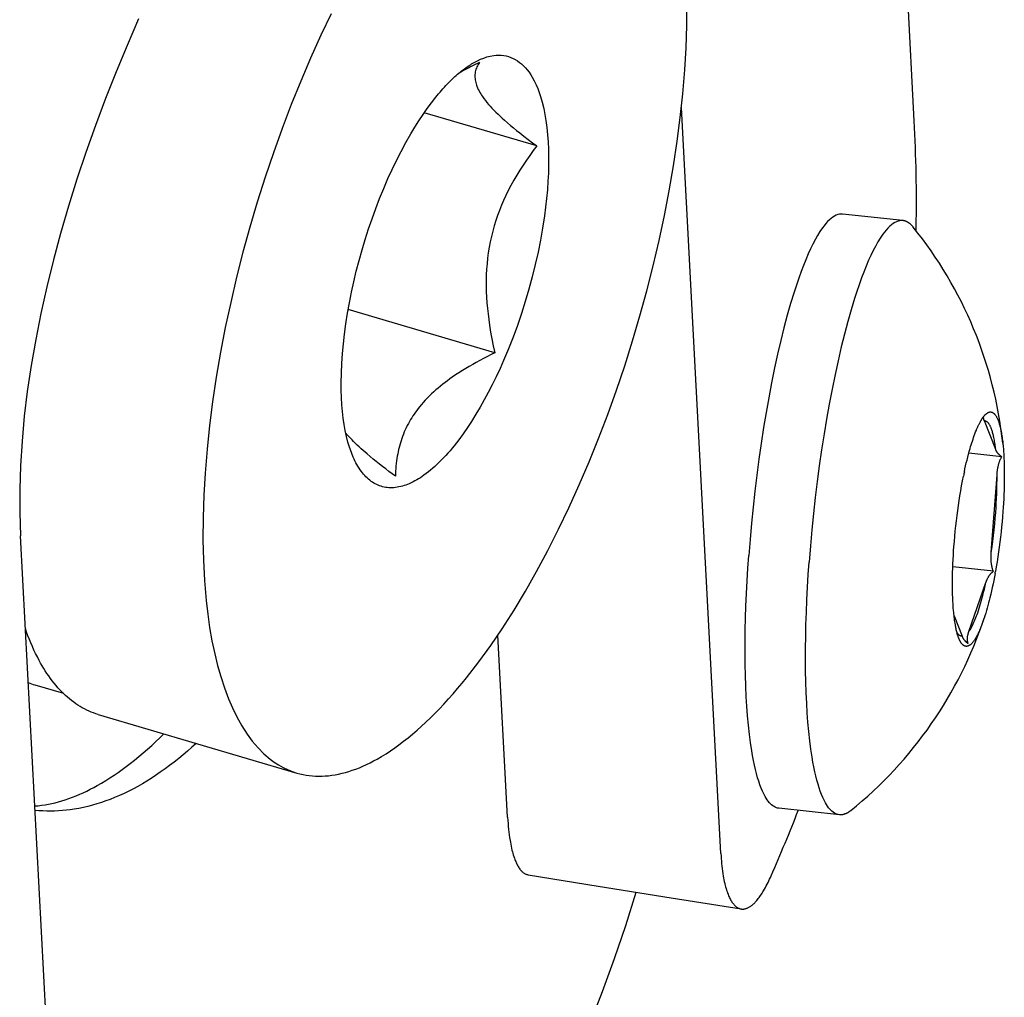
# Model space of a CAD drawing. Extents: x 0 to 1189, y 0 to 841.
# Tile 11 of 76: x 169.06 to 178.29, y 133.35 to 142.51. Entities that reach past the tile are written whole.
import ezdxf

# ---------------------------------------------------------------- set-up
doc = ezdxf.new("R2010")
doc.units = 0
doc.header["$LTSCALE"] = 65.395
doc.layers.add('connessioni_resistenze_BL7', color=7, linetype='CONTINUOUS')

# ---------------------------------------------------------------- blocks, each defined once
blk = doc.blocks.new('CONNESSIONI_RESISTENZE_BL7', base_point=(128.0778, 185.895))
at = {"layer": 'connessioni_resistenze_BL7', "color": 2, "linetype": 'CONTINUOUS'}
for p, q in [((177.4425, 141.5589), (175.3117, 181.8264)), ((175.6312, 134.693), (175.2612, 141.6853)), ((173.9072, 141.3241), (172.8523, 141.6352)), ((177.3369, 140.6243), (176.771, 140.6849)), ((177.4607, 140.5303), (177.4612, 140.5626)), ((173.5135, 139.3856), (172.1398, 139.7908)), ((178.2055, 138.4784), (178.0992, 138.7473)), ((178.2626, 138.4114), (177.9536, 138.4444)), ((178.1644, 137.514), (178.218, 138.2425)), ((169.5266, 129.044), (169.0701, 137.6706)), ((178.1837, 137.3383), (177.8041, 137.3789)), ((177.9541, 136.7735), (178.114, 137.2331)), ((177.8158, 136.9191), (177.8912, 136.7284)), ((173.6334, 135.0323), (173.543, 136.7406)), ((169.2057, 136.2733), (169.4715, 136.1949)), ((169.7985, 135.9963), (171.6601, 135.4473)), ((176.7409, 135.0562), (176.175, 135.1167)), ((173.8248, 134.494), (174.483, 134.3885)), ((174.483, 134.3885), (175.166, 134.279)), ((175.166, 134.279), (175.8211, 134.1738))]:
    blk.add_line(p, q, dxfattribs=at)
for points in [[(170.1752, 142.5135), (170.0685, 142.2665), (169.9657, 142.0178), (169.8671, 141.7677), (169.7728, 141.5159), (169.683, 141.2624), (169.5991, 141.0111), (169.5198, 140.7582), (169.4457, 140.5039), (169.3786, 140.2551), (169.3169, 140.005), (169.2608, 139.7535), (169.2125, 139.5112), (169.1701, 139.2677), (169.134, 139.0233), (169.1059, 138.7912), (169.0843, 138.5584), (169.0696, 138.3251), (169.0626, 138.1069), (169.0626, 137.8886), (169.0701, 137.6706)], [(173.2476, 136.3381), (173.3641, 136.488), (173.4755, 136.6418), (173.5822, 136.7988), (173.6945, 136.9745), (173.8019, 137.1531), (173.9048, 137.3344), (174.0105, 137.5315), (174.1115, 137.7311), (174.2081, 137.9329), (174.3051, 138.1469), (174.3975, 138.363), (174.4855, 138.5808), (174.5717, 138.8069), (174.6534, 139.0346), (174.7307, 139.2639), (174.8043, 139.4968), (174.8735, 139.7311), (174.9382, 139.9666), (174.9978, 140.2012), (175.0529, 140.4368), (175.1034, 140.6735), (175.1479, 140.9043), (175.1877, 141.136), (175.2226, 141.3685), (175.2511, 141.5905), (175.2747, 141.8131), (175.2931, 142.0362), (175.3052, 142.2445), (175.3121, 142.4531), (175.3133, 142.6617)], [(171.9807, 142.5633), (171.884, 142.3616), (171.7871, 142.1475), (171.6947, 141.9315), (171.6067, 141.7136), (171.5205, 141.4875), (171.4388, 141.2598), (171.3615, 141.0306), (171.2879, 140.7976), (171.2187, 140.5634), (171.154, 140.3278), (171.0944, 140.0933), (171.0393, 139.8576), (170.9888, 139.621), (170.9443, 139.3901), (170.9045, 139.1584), (170.8696, 138.9259), (170.8411, 138.7039), (170.8175, 138.4813), (170.7991, 138.2582), (170.787, 138.0499), (170.7801, 137.8414), (170.7788, 137.6327), (170.7831, 137.4427), (170.793, 137.2528), (170.8093, 137.0635), (170.8239, 136.9375), (170.842, 136.8121), (170.8638, 136.6872), (170.8897, 136.5632), (170.9158, 136.4564), (170.9457, 136.3506), (170.9797, 136.246), (171.0184, 136.143), (171.0554, 136.0569), (171.0964, 135.9728), (171.142, 135.8911), (171.1925, 135.8124), (171.2416, 135.746), (171.2953, 135.6831), (171.3495, 135.6287), (171.408, 135.5788), (171.447, 135.5501), (171.4876, 135.5238), (171.5298, 135.5), (171.5721, 135.4797), (171.6156, 135.4621), (171.6601, 135.4473)], [(173.3502, 142.1221), (173.3793, 142.1356), (173.4092, 142.1475), (173.4399, 142.1575), (173.471, 142.1655), (173.5027, 142.171), (173.5265, 142.1734), (173.5504, 142.1742), (173.5742, 142.1733), (173.5971, 142.1708), (173.6197, 142.1667), (173.6419, 142.1609), (173.6637, 142.1534), (173.6848, 142.1444), (173.7053, 142.1338), (173.7257, 142.1213), (173.7452, 142.1073), (173.7638, 142.0922), (173.7827, 142.0746), (173.8004, 142.056), (173.8171, 142.0364), (173.8341, 142.014), (173.85, 141.9907), (173.8648, 141.9668), (173.8835, 141.9327), (173.9005, 141.8977), (173.9157, 141.8618), (173.9295, 141.8253), (173.9419, 141.7884), (173.9581, 141.7326), (173.9718, 141.6762), (173.9834, 141.6194), (173.9929, 141.5621), (174.0018, 141.4956), (174.0085, 141.4288), (174.0133, 141.3618), (174.0163, 141.2947), (174.0178, 141.2195), (174.0174, 141.1442), (174.0153, 141.069), (174.0115, 140.9938), (174.0057, 140.9122), (173.9982, 140.8307), (173.9891, 140.7494), (173.9785, 140.6683), (173.9612, 140.5542), (173.9411, 140.4406), (173.9184, 140.3275), (173.8924, 140.2116), (173.8639, 140.0963), (173.8329, 139.9816), (173.7992, 139.8671), (173.763, 139.7533), (173.7244, 139.6404), (173.6841, 139.5307), (173.6414, 139.4218), (173.5962, 139.314), (173.5622, 139.2375), (173.5269, 139.1616), (173.4901, 139.0864), (173.4519, 139.0119), (173.415, 138.9434), (173.3768, 138.8757), (173.3371, 138.8088), (173.2958, 138.7429), (173.2572, 138.6843), (173.2172, 138.6266), (173.1756, 138.5701), (173.1325, 138.5148)], [(172.9597, 141.7797), (172.973, 141.796), (172.9864, 141.8122), (173, 141.8282), (173.0137, 141.8441), (173.0277, 141.8598), (173.0418, 141.8754), (173.0561, 141.8908), (173.0706, 141.9061), (173.0853, 141.9211), (173.1003, 141.9359), (173.1154, 141.9506), (173.1274, 141.9619), (173.1396, 141.9732), (173.1518, 141.9842), (173.1643, 141.9951), (173.1769, 142.0058), (173.1896, 142.0164), (173.2025, 142.0267), (173.2155, 142.0369), (173.2287, 142.0468), (173.2421, 142.0565), (173.2556, 142.066), (173.2693, 142.0752)], [(173.2693, 142.0752), (173.2743, 142.0785), (173.2794, 142.0818), (173.2845, 142.0851), (173.2897, 142.0883), (173.2956, 142.0919), (173.3015, 142.0955), (173.3075, 142.099), (173.3135, 142.1025), (173.3195, 142.1059), (173.3256, 142.1093), (173.3317, 142.1126), (173.3378, 142.1158), (173.344, 142.119), (173.3502, 142.1221)], [(173.3695, 142.1064), (173.3629, 142.0963), (173.3567, 142.086), (173.3509, 142.0753), (173.3457, 142.0644), (173.341, 142.0532), (173.337, 142.0418), (173.3335, 142.0298), (173.3308, 142.0176), (173.3288, 142.0052), (173.3275, 141.9928), (173.3269, 141.9803), (173.327, 141.9678), (173.3279, 141.9553), (173.3295, 141.943), (173.3317, 141.9307), (173.3344, 141.9185), (173.3378, 141.9064), (173.3416, 141.8945), (173.3459, 141.8827), (173.3518, 141.8681), (173.3584, 141.8538), (173.3655, 141.8398), (173.3731, 141.826), (173.3812, 141.8124), (173.3896, 141.7991), (173.3984, 141.786), (173.4118, 141.7673), (173.4257, 141.7489), (173.4401, 141.7309), (173.455, 141.7133), (173.4702, 141.6961), (173.4858, 141.6791), (173.5047, 141.6592), (173.524, 141.6397), (173.5436, 141.6205), (173.5636, 141.6016), (173.5837, 141.583), (173.6041, 141.5646), (173.6321, 141.5401), (173.6603, 141.516), (173.6889, 141.4922), (173.7177, 141.4688), (173.7468, 141.4456), (173.7865, 141.4146), (173.8264, 141.3841), (173.8667, 141.3539), (173.9072, 141.3241)], [(172.1874, 138.4066), (172.1731, 138.4411), (172.1602, 138.4761), (172.1486, 138.5115), (172.138, 138.5473), (172.1241, 138.6018), (172.1123, 138.6568), (172.1024, 138.7122), (172.0934, 138.7741), (172.0864, 138.8364), (172.0811, 138.8988), (172.0771, 138.9672), (172.0749, 139.0357), (172.0743, 139.1042), (172.0758, 139.1954), (172.0798, 139.2866), (172.086, 139.3776), (172.0944, 139.4685), (172.1048, 139.5591), (172.1182, 139.6579), (172.1337, 139.7563), (172.1512, 139.8544), (172.1707, 139.9522), (172.192, 140.0495), (172.216, 140.1498), (172.2418, 140.2496), (172.2696, 140.3488), (172.2992, 140.4476), (172.3307, 140.5458), (172.3634, 140.6416), (172.3979, 140.7367), (172.4342, 140.8312), (172.4724, 140.925), (172.5125, 141.018), (172.5516, 141.1038), (172.5924, 141.1888), (172.6351, 141.2728), (172.6798, 141.3559), (172.7265, 141.4377), (172.7635, 141.4993), (172.8018, 141.56), (172.8415, 141.6198), (172.8795, 141.6742), (172.9189, 141.7275), (172.9597, 141.7797)], [(173.9072, 141.3241), (173.8738, 141.28), (173.8412, 141.2354), (173.8094, 141.1901), (173.7784, 141.1442), (173.7484, 141.0977), (173.7194, 141.0505), (173.6914, 141.0027), (173.6646, 140.9544), (173.639, 140.9053), (173.6167, 140.8598), (173.5955, 140.8138), (173.5755, 140.7673), (173.5566, 140.7203), (173.539, 140.6728), (173.5226, 140.6242), (173.5074, 140.5751), (173.4937, 140.5256), (173.4813, 140.4758), (173.4704, 140.4256), (173.4608, 140.3746), (173.4526, 140.3233), (173.4459, 140.2717), (173.4405, 140.22), (173.4366, 140.1682), (173.4339, 140.1159), (173.4326, 140.0635), (173.4326, 140.0111), (173.4338, 139.9587), (173.4361, 139.9063), (173.4396, 139.8538), (173.4442, 139.8014), (173.4498, 139.749), (173.4564, 139.6968), (173.4639, 139.6446), (173.4745, 139.5796), (173.4863, 139.5147), (173.4994, 139.45), (173.5135, 139.3856)], [(176.771, 140.6849), (176.7561, 140.6854), (176.7413, 140.6839), (176.7258, 140.6802), (176.7108, 140.6747), (176.6948, 140.6667), (176.6796, 140.6573), (176.6632, 140.645), (176.6478, 140.6317), (176.63, 140.6142), (176.6134, 140.5957), (176.5976, 140.5763), (176.5827, 140.5563), (176.559, 140.5216), (176.537, 140.486), (176.5163, 140.4495), (176.4927, 140.4045), (176.4704, 140.3588), (176.4494, 140.3126), (176.426, 140.2579), (176.4039, 140.2027), (176.3828, 140.1471), (176.3599, 140.0834), (176.3381, 140.0194), (176.3172, 139.955), (176.2843, 139.8472), (176.2535, 139.7387), (176.222, 139.6198), (176.1924, 139.5005), (176.1626, 139.3722), (176.1346, 139.2435), (176.1063, 139.1043), (176.0797, 138.9648), (176.0549, 138.825), (176.0317, 138.6849), (176.0087, 138.5364), (175.9874, 138.3876), (175.9677, 138.2386), (175.9496, 138.0894), (175.9328, 137.9385), (175.9176, 137.7875), (175.9041, 137.6363), (175.8921, 137.4849)], [(177.3369, 140.6243), (177.3221, 140.6249), (177.3072, 140.6234), (177.2917, 140.6197), (177.2767, 140.6141), (177.2607, 140.6062), (177.2455, 140.5967), (177.2291, 140.5845), (177.2137, 140.5711), (177.196, 140.5536), (177.1793, 140.5351), (177.1635, 140.5157), (177.1486, 140.4957), (177.1249, 140.4611), (177.1029, 140.4254), (177.0822, 140.3889), (177.0586, 140.344), (177.0364, 140.2983), (177.0153, 140.252), (176.992, 140.1973), (176.9698, 140.1421), (176.9487, 140.0865), (176.9258, 140.0229), (176.904, 139.9588), (176.8831, 139.8945), (176.8502, 139.7866), (176.8194, 139.6781), (176.7879, 139.5593), (176.7583, 139.44), (176.7285, 139.3116), (176.7005, 139.1829), (176.6722, 139.0438), (176.6457, 138.9043), (176.6208, 138.7644), (176.5976, 138.6244), (176.5746, 138.4758), (176.5533, 138.327), (176.5336, 138.178), (176.5155, 138.0288), (176.4987, 137.8779), (176.4836, 137.7269), (176.47, 137.5757), (176.4581, 137.4244)], [(177.4337, 140.5628), (177.4314, 140.5655), (177.4291, 140.5682), (177.4268, 140.5709), (177.4244, 140.5736), (177.422, 140.5762), (177.4196, 140.5788), (177.4171, 140.5814), (177.4146, 140.5839), (177.412, 140.5864), (177.4094, 140.5888), (177.4067, 140.5912), (177.404, 140.5935), (177.4013, 140.5958), (177.3985, 140.598), (177.3957, 140.6001), (177.3928, 140.6022), (177.3899, 140.6042), (177.3869, 140.6062), (177.3843, 140.6078), (177.3816, 140.6093), (177.379, 140.6108), (177.3763, 140.6123), (177.3735, 140.6136), (177.3708, 140.6149), (177.368, 140.6162), (177.3651, 140.6173), (177.3623, 140.6184), (177.3595, 140.6194), (177.3568, 140.6203), (177.354, 140.6211), (177.3512, 140.6218), (177.3484, 140.6225), (177.3455, 140.6231), (177.3427, 140.6236), (177.3398, 140.624), (177.3369, 140.6243)], [(173.5135, 139.3856), (173.4785, 139.3684), (173.4437, 139.3507), (173.409, 139.3328), (173.3745, 139.3144), (173.3403, 139.2957), (173.3063, 139.2766), (173.2737, 139.2577), (173.2414, 139.2384), (173.2094, 139.2187), (173.1776, 139.1985), (173.1461, 139.1777), (173.115, 139.1564), (173.0924, 139.1404), (173.0699, 139.1241), (173.0477, 139.1074), (173.0258, 139.0904), (173.0041, 139.073), (172.9827, 139.0553), (172.9617, 139.0372), (172.941, 139.0187), (172.9206, 138.9999), (172.9007, 138.9806), (172.8812, 138.961), (172.8621, 138.9409), (172.8435, 138.9205), (172.8254, 138.8996), (172.8078, 138.8783)], [(172.8078, 138.8783), (172.7949, 138.862), (172.7823, 138.8454), (172.7701, 138.8286), (172.7582, 138.8116), (172.7466, 138.7943), (172.7354, 138.7767), (172.7246, 138.7589), (172.7141, 138.7409), (172.704, 138.7227), (172.6938, 138.7032), (172.684, 138.6834), (172.6747, 138.6634), (172.6658, 138.6432), (172.6574, 138.6228), (172.6495, 138.6023), (172.642, 138.5815), (172.635, 138.5606), (172.6287, 138.5403), (172.6229, 138.5199), (172.6174, 138.4994), (172.6124, 138.4788), (172.6078, 138.4581), (172.6036, 138.4373), (172.5998, 138.4164), (172.5964, 138.3954), (172.593, 138.3718), (172.5901, 138.3482), (172.5877, 138.3245), (172.5857, 138.3008), (172.5841, 138.277), (172.5829, 138.2533), (172.5821, 138.2295)], [(178.0945, 138.79), (178.096, 138.7918), (178.0974, 138.7935), (178.0989, 138.7953), (178.1004, 138.797), (178.1019, 138.7987), (178.103, 138.8), (178.1042, 138.8013), (178.1054, 138.8025), (178.1066, 138.8038), (178.1078, 138.805), (178.109, 138.8063), (178.1102, 138.8075), (178.1115, 138.8087), (178.1128, 138.8099), (178.1141, 138.811), (178.1154, 138.8122), (178.1167, 138.8133), (178.118, 138.8144), (178.1193, 138.8155), (178.1207, 138.8166), (178.1221, 138.8176), (178.1235, 138.8186)], [(178.1235, 138.8186), (178.1242, 138.8191), (178.1249, 138.8196), (178.1256, 138.8201), (178.1262, 138.8205), (178.1269, 138.821), (178.1276, 138.8214), (178.1282, 138.8218), (178.1289, 138.8222), (178.1296, 138.8226), (178.1303, 138.823), (178.131, 138.8234), (178.1317, 138.8238), (178.1324, 138.8242), (178.1331, 138.8246), (178.1338, 138.8249), (178.1345, 138.8253)], [(178.1345, 138.8253), (178.1372, 138.8265), (178.14, 138.8277), (178.1429, 138.8287), (178.1458, 138.8295), (178.1488, 138.8302), (178.1518, 138.8306), (178.1548, 138.8309), (178.1578, 138.8309), (178.1607, 138.8307), (178.1636, 138.8303), (178.1664, 138.8297), (178.1692, 138.829), (178.172, 138.828), (178.1747, 138.8269), (178.1773, 138.8256), (178.1799, 138.8242), (178.1828, 138.8223), (178.1857, 138.8202), (178.1884, 138.818), (178.191, 138.8156), (178.1935, 138.8132), (178.1959, 138.8106), (178.1982, 138.8079), (178.2004, 138.8051), (178.2035, 138.801), (178.2065, 138.7967), (178.2093, 138.7923), (178.2119, 138.7878), (178.2144, 138.7833), (178.2168, 138.7787), (178.2191, 138.774), (178.2224, 138.767), (178.2254, 138.76), (178.2282, 138.7528), (178.2309, 138.7457), (178.2335, 138.7384), (178.2359, 138.7311), (178.2392, 138.7204), (178.2423, 138.7096), (178.2452, 138.6988), (178.248, 138.6879), (178.2505, 138.677), (178.2535, 138.6632), (178.2563, 138.6493), (178.2589, 138.6354), (178.2613, 138.6215), (178.2636, 138.6076), (178.2656, 138.5936), (178.2676, 138.5796), (178.2694, 138.5656), (178.271, 138.5515), (178.2726, 138.5375)], [(178.0247, 138.6612), (178.0272, 138.6671), (178.0297, 138.673), (178.0322, 138.6789), (178.0348, 138.6847), (178.0373, 138.6903), (178.0398, 138.6959), (178.0424, 138.7015), (178.045, 138.707), (178.0477, 138.7125), (178.0504, 138.7181), (178.0532, 138.7235), (178.056, 138.729), (178.0589, 138.7344), (178.0618, 138.7398), (178.0648, 138.7451)], [(178.0648, 138.7451), (178.0665, 138.748), (178.0681, 138.7509), (178.0698, 138.7537), (178.0712, 138.7561), (178.0726, 138.7584), (178.0741, 138.7608), (178.0756, 138.7631), (178.077, 138.7654), (178.0785, 138.7677), (178.08, 138.77), (178.0816, 138.7723), (178.0831, 138.7745), (178.0847, 138.7768)], [(178.0847, 138.7768), (178.0855, 138.778), (178.0863, 138.7791), (178.0872, 138.7803), (178.0882, 138.7817), (178.0892, 138.7831), (178.0903, 138.7845), (178.0913, 138.7859), (178.0924, 138.7872), (178.0935, 138.7886), (178.0945, 138.79)], [(178.0925, 138.7793), (178.0925, 138.7798), (178.0926, 138.7803), (178.0926, 138.7809), (178.0927, 138.7814), (178.0927, 138.7819), (178.0928, 138.7825), (178.0928, 138.783), (178.0929, 138.7836), (178.093, 138.7841), (178.093, 138.7846), (178.0931, 138.7852), (178.0932, 138.7857), (178.0933, 138.7862), (178.0934, 138.7868), (178.0935, 138.7873), (178.0937, 138.7878), (178.0938, 138.7883), (178.0939, 138.7889), (178.0941, 138.7894)], [(178.0992, 138.7473), (178.0986, 138.7487), (178.0981, 138.75), (178.0976, 138.7514), (178.0972, 138.7527), (178.0967, 138.7541), (178.0963, 138.7555), (178.0959, 138.7566), (178.0956, 138.7577), (178.0953, 138.7588), (178.095, 138.7599), (178.0947, 138.761), (178.0944, 138.7621), (178.0942, 138.7633), (178.0939, 138.7644), (178.0937, 138.7655), (178.0935, 138.7667), (178.0933, 138.7678), (178.0931, 138.7689), (178.093, 138.7701), (178.0928, 138.7712), (178.0927, 138.7724), (178.0926, 138.7735), (178.0926, 138.7747), (178.0925, 138.7758), (178.0925, 138.777), (178.0925, 138.7781), (178.0925, 138.7793)], [(178.2055, 138.4784), (178.2041, 138.4912), (178.2025, 138.504), (178.2009, 138.5167), (178.1991, 138.5295), (178.1972, 138.5422), (178.1952, 138.5549), (178.193, 138.5676), (178.1906, 138.5803), (178.1881, 138.5929), (178.1861, 138.6022), (178.184, 138.6115), (178.1817, 138.6208), (178.1793, 138.63), (178.1768, 138.6392), (178.1745, 138.647), (178.1721, 138.6548), (178.1696, 138.6625), (178.1669, 138.6701), (178.164, 138.6777), (178.1619, 138.6829), (178.1597, 138.688), (178.1574, 138.6931), (178.1549, 138.6981), (178.1524, 138.7031), (178.1496, 138.7079), (178.1474, 138.7118), (178.145, 138.7156), (178.1424, 138.7193), (178.1398, 138.7229), (178.137, 138.7264), (178.134, 138.7298), (178.1318, 138.732), (178.1296, 138.7341), (178.1273, 138.7361), (178.1249, 138.7381), (178.1224, 138.7398), (178.1198, 138.7415), (178.1171, 138.7429), (178.1147, 138.744), (178.1122, 138.745), (178.1097, 138.7458), (178.1071, 138.7465), (178.1044, 138.747), (178.1018, 138.7472), (178.0992, 138.7473)], [(172.5821, 138.2295), (172.5519, 138.2516), (172.5218, 138.274), (172.4918, 138.2966), (172.4621, 138.3193), (172.4325, 138.3423), (172.4031, 138.3656), (172.374, 138.3892), (172.3451, 138.4131), (172.3165, 138.4373), (172.2977, 138.4535), (172.2791, 138.4699), (172.2607, 138.4865), (172.2424, 138.5033), (172.2244, 138.5203), (172.2065, 138.5375), (172.1911, 138.5529), (172.1759, 138.5684), (172.1609, 138.5842), (172.1461, 138.6002), (172.1317, 138.6165), (172.1176, 138.6331)], [(177.9119, 138.2703), (177.9179, 138.2978), (177.924, 138.3253), (177.9304, 138.3527), (177.937, 138.38), (177.9439, 138.4074), (177.951, 138.4346), (177.9583, 138.4618), (177.966, 138.4889), (177.9711, 138.5064), (177.9763, 138.5238), (177.9817, 138.5413), (177.9872, 138.5586), (177.993, 138.5759), (177.9989, 138.5931), (178.005, 138.6103), (178.0114, 138.6274), (178.0179, 138.6444), (178.0247, 138.6612)], [(173.1325, 138.5148), (173.1132, 138.4912), (173.0937, 138.468), (173.0738, 138.445), (173.0535, 138.4224), (173.0328, 138.4002), (173.0117, 138.3783), (172.9902, 138.3568), (172.9711, 138.3384), (172.9517, 138.3205), (172.932, 138.3029), (172.9118, 138.2857), (172.8913, 138.269), (172.8704, 138.2529), (172.8491, 138.2372), (172.8329, 138.2259), (172.8164, 138.2149), (172.7997, 138.2044), (172.7828, 138.1942), (172.7656, 138.1845), (172.7481, 138.1753), (172.7303, 138.1667), (172.7122, 138.1586), (172.6966, 138.1521), (172.6808, 138.1462), (172.6648, 138.1407), (172.6486, 138.1359), (172.6323, 138.1316), (172.6158, 138.1279), (172.5992, 138.1249), (172.5825, 138.1226), (172.5672, 138.1212), (172.5519, 138.1204), (172.5366, 138.1203), (172.5212, 138.1209), (172.5065, 138.1221), (172.4918, 138.1241), (172.4772, 138.1267), (172.4628, 138.13), (172.4486, 138.134), (172.4346, 138.1387), (172.4209, 138.144), (172.4074, 138.15), (172.3939, 138.1568), (172.3808, 138.1642), (172.368, 138.1722), (172.3555, 138.1807), (172.3424, 138.1906), (172.3298, 138.2011), (172.3176, 138.2121), (172.3058, 138.2235), (172.2945, 138.2355), (172.2836, 138.2478), (172.2731, 138.2606), (172.2631, 138.2736), (172.2518, 138.2892), (172.2412, 138.3051), (172.231, 138.3214), (172.2214, 138.338), (172.2123, 138.3548), (172.2035, 138.3719), (172.1953, 138.3892), (172.1874, 138.4066)], [(178.2626, 138.4114), (178.2601, 138.413), (178.2576, 138.4147), (178.2551, 138.4164), (178.2527, 138.4182), (178.2503, 138.42), (178.2479, 138.4218), (178.2456, 138.4237), (178.2433, 138.4257), (178.241, 138.4277), (178.2388, 138.4297), (178.2366, 138.4318), (178.2345, 138.4339), (178.2324, 138.4361), (178.2304, 138.4383), (178.2284, 138.4405), (178.2264, 138.4428), (178.2246, 138.4452), (178.2228, 138.4475), (178.221, 138.4499), (178.2193, 138.4523), (178.2177, 138.4548), (178.2161, 138.4573), (178.2146, 138.4598), (178.2131, 138.4624), (178.2117, 138.465), (178.2103, 138.4676), (178.209, 138.4703), (178.2078, 138.473), (178.2066, 138.4757), (178.2055, 138.4784)], [(178.2726, 138.5375), (178.2735, 138.5289), (178.2743, 138.5203), (178.2752, 138.5118), (178.2762, 138.5), (178.2772, 138.4883), (178.2782, 138.4765), (178.279, 138.4648), (178.2799, 138.453), (178.2806, 138.4412), (178.2813, 138.4295)], [(178.218, 138.2425), (178.2185, 138.2498), (178.2192, 138.2572), (178.2199, 138.2645), (178.2207, 138.2718), (178.2216, 138.2791), (178.2226, 138.2864), (178.2237, 138.2937), (178.2248, 138.301), (178.2261, 138.3083), (178.2275, 138.3155), (178.229, 138.3227), (178.2307, 138.33), (178.2318, 138.3347), (178.233, 138.3395), (178.2343, 138.3442), (178.2356, 138.3489), (178.237, 138.3536), (178.2385, 138.3583), (178.24, 138.3629), (178.2416, 138.3675), (178.2433, 138.3721), (178.2451, 138.3767), (178.2469, 138.3812), (178.2489, 138.3857), (178.2509, 138.3901), (178.253, 138.3944), (178.2553, 138.3988), (178.2576, 138.403), (178.26, 138.4072), (178.2626, 138.4114)], [(178.2813, 138.4295), (178.2829, 138.3982), (178.2842, 138.3669), (178.2852, 138.3356), (178.2858, 138.3043), (178.2862, 138.273), (178.2863, 138.2417), (178.2861, 138.2104), (178.2857, 138.1791), (178.2849, 138.1387), (178.2837, 138.0983), (178.2821, 138.058), (178.2803, 138.0176), (178.2781, 137.9773), (178.2756, 137.937), (178.2728, 137.8967)], [(177.8146, 137.5687), (177.8184, 137.6172), (177.8226, 137.6658), (177.8272, 137.7143), (177.8323, 137.7627), (177.8377, 137.8111), (177.8436, 137.8595), (177.8499, 137.9078), (177.8563, 137.9541), (177.8631, 138.0003), (177.8703, 138.0464), (177.878, 138.0925), (177.8861, 138.1385), (177.8946, 138.1844), (177.9036, 138.2302)], [(178.1644, 137.514), (178.172, 137.5673), (178.179, 137.6207), (178.1855, 137.6742), (178.1914, 137.7277), (178.1967, 137.7813), (178.2015, 137.835), (178.2057, 137.8887), (178.2088, 137.9328), (178.2115, 137.977), (178.2137, 138.0212), (178.2155, 138.0655), (178.2169, 138.1097), (178.2178, 138.154), (178.2181, 138.1982), (178.218, 138.2425)], [(178.2728, 137.8967), (178.2691, 137.8491), (178.2649, 137.8016), (178.2604, 137.754), (178.2555, 137.7066), (178.2502, 137.6591), (178.2445, 137.6117), (178.2385, 137.5654), (178.2322, 137.5192), (178.2254, 137.473), (178.2183, 137.4269), (178.2107, 137.3808), (178.2027, 137.3349)], [(177.8109, 136.9682), (177.8084, 136.9989), (177.8064, 137.0296), (177.8047, 137.0604), (177.8034, 137.0911), (177.8024, 137.1219), (177.8017, 137.1527), (177.8012, 137.1836), (177.8011, 137.2144), (177.8012, 137.2452), (177.8016, 137.2857), (177.8025, 137.3262), (177.8037, 137.3666), (177.8052, 137.4071), (177.8071, 137.4475), (177.8093, 137.4879), (177.8118, 137.5283), (177.8146, 137.5687)], [(176.175, 135.1167), (176.163, 135.1188), (176.1513, 135.1221), (176.1399, 135.1268), (176.1291, 135.1324), (176.1171, 135.1402), (176.106, 135.1491), (176.0956, 135.1589), (176.0858, 135.1693), (176.0746, 135.1829), (176.0642, 135.1972), (176.0545, 135.2119), (176.0455, 135.2271), (176.032, 135.2526), (176.0197, 135.2787), (176.0085, 135.3053), (175.9963, 135.3377), (175.9852, 135.3704), (175.9751, 135.4034), (175.9642, 135.4423), (175.9544, 135.4814), (175.9454, 135.5207), (175.936, 135.5657), (175.9275, 135.6108), (175.9198, 135.6561), (175.9083, 135.7323), (175.8984, 135.8087), (175.8888, 135.8965), (175.8808, 135.9845), (175.8742, 136.0725), (175.869, 136.1607), (175.8643, 136.262), (175.861, 136.3632), (175.8589, 136.4645), (175.858, 136.5659), (175.8582, 136.6774), (175.8596, 136.7889), (175.8622, 136.9004), (175.8658, 137.0118), (175.8708, 137.1302), (175.8768, 137.2485), (175.884, 137.3668), (175.8921, 137.4849)], [(178.1837, 137.3383), (178.1817, 137.3432), (178.1799, 137.3481), (178.1781, 137.353), (178.1765, 137.358), (178.175, 137.363), (178.1736, 137.3681), (178.1723, 137.3732), (178.1711, 137.3783), (178.17, 137.3834), (178.169, 137.3886), (178.168, 137.3938), (178.1672, 137.399), (178.1664, 137.4042), (178.1658, 137.4095), (178.1652, 137.4147), (178.1646, 137.42), (178.1642, 137.4252), (178.1636, 137.4326), (178.1632, 137.4401), (178.1629, 137.4475), (178.1627, 137.4549), (178.1626, 137.4623), (178.1626, 137.4697), (178.1627, 137.4771), (178.1629, 137.4845), (178.1631, 137.4919), (178.1635, 137.4992), (178.1639, 137.5066), (178.1644, 137.514)], [(176.7409, 135.0562), (176.7289, 135.0582), (176.7172, 135.0616), (176.7059, 135.0662), (176.695, 135.0718), (176.6831, 135.0797), (176.6719, 135.0885), (176.6615, 135.0983), (176.6518, 135.1087), (176.6405, 135.1223), (176.6301, 135.1366), (176.6205, 135.1513), (176.6115, 135.1665), (176.5979, 135.192), (176.5856, 135.2181), (176.5744, 135.2448), (176.5622, 135.2771), (176.5511, 135.3098), (176.541, 135.3429), (176.5302, 135.3817), (176.5203, 135.4208), (176.5113, 135.4601), (176.502, 135.5051), (176.4935, 135.5502), (176.4857, 135.5955), (176.4742, 135.6717), (176.4643, 135.7481), (176.4547, 135.8359), (176.4467, 135.9239), (176.4402, 136.012), (176.4349, 136.1001), (176.4302, 136.2014), (176.4269, 136.3027), (176.4248, 136.404), (176.4239, 136.5053), (176.4241, 136.6168), (176.4255, 136.7283), (176.4281, 136.8398), (176.4317, 136.9512), (176.4367, 137.0696), (176.4428, 137.1879), (176.4499, 137.3062), (176.4581, 137.4244)], [(178.1996, 137.3178), (178.1935, 137.285), (178.1872, 137.2523), (178.1806, 137.2196), (178.1737, 137.187), (178.1666, 137.1545), (178.1591, 137.122), (178.1514, 137.0896), (178.1454, 137.0654), (178.1392, 137.0412), (178.1328, 137.0171), (178.1262, 136.9931), (178.1193, 136.9691), (178.1122, 136.9452), (178.1048, 136.9214), (178.0971, 136.8977)], [(178.114, 137.2331), (178.1155, 137.2374), (178.1171, 137.2418), (178.1188, 137.2462), (178.1206, 137.2505), (178.1224, 137.2548), (178.1243, 137.2591), (178.1262, 137.2633), (178.1282, 137.2675), (178.1303, 137.2717), (178.1325, 137.2758), (178.1348, 137.2799), (178.1371, 137.284), (178.1395, 137.288), (178.1416, 137.2913), (178.1438, 137.2947), (178.146, 137.2979), (178.1483, 137.3012), (178.1507, 137.3044), (178.1531, 137.3075), (178.1556, 137.3106), (178.1581, 137.3137), (178.1607, 137.3167), (178.1634, 137.3196), (178.1661, 137.3225), (178.1689, 137.3253), (178.1717, 137.328), (178.1746, 137.3307), (178.1776, 137.3333), (178.1806, 137.3359), (178.1837, 137.3383)], [(177.9541, 136.7735), (177.9601, 136.782), (177.9658, 136.7907), (177.9713, 136.7995), (177.9765, 136.8085), (177.9816, 136.8177), (177.9864, 136.8269), (177.991, 136.8363), (177.9955, 136.8457), (178.0022, 136.8601), (178.0085, 136.8747), (178.0146, 136.8894), (178.0205, 136.9041), (178.0262, 136.919), (178.0316, 136.9339), (178.0369, 136.9489), (178.0442, 136.9704), (178.0513, 136.9921), (178.058, 137.0138), (178.0645, 137.0357), (178.0708, 137.0576), (178.0769, 137.0795), (178.0849, 137.1101), (178.0927, 137.1407), (178.1001, 137.1714), (178.1072, 137.2022), (178.114, 137.2331)], [(177.8516, 136.7339), (177.8487, 136.743), (177.846, 136.7521), (177.8435, 136.7612), (177.8411, 136.7704), (177.8388, 136.7796), (177.8367, 136.7889), (177.8347, 136.7982), (177.8327, 136.8075), (177.8309, 136.8169), (177.8292, 136.8262), (177.8275, 136.8356), (177.8251, 136.8502), (177.8228, 136.8649), (177.8207, 136.8796), (177.8187, 136.8944), (177.8169, 136.9091), (177.8152, 136.9238), (177.8137, 136.9386), (177.8122, 136.9534), (177.8109, 136.9682)], [(178.0971, 136.8977), (178.0927, 136.8846), (178.0881, 136.8715), (178.0835, 136.8585), (178.0788, 136.8455), (178.0739, 136.8325), (178.0689, 136.8196), (178.0637, 136.8068), (178.0593, 136.7961), (178.0548, 136.7856), (178.0501, 136.775), (178.0453, 136.7646), (178.0403, 136.7542), (178.0352, 136.7439), (178.0299, 136.7337), (178.0262, 136.7268), (178.0223, 136.7199), (178.0184, 136.713), (178.0143, 136.7063), (178.0101, 136.6996), (178.0057, 136.693), (178.0012, 136.6865), (177.9965, 136.6801), (177.9936, 136.6764), (177.9907, 136.6727), (177.9876, 136.6691), (177.9845, 136.6656), (177.9814, 136.6621), (177.9781, 136.6588), (177.9747, 136.6556), (177.9712, 136.6525), (177.9676, 136.6496), (177.9639, 136.6468)], [(169.7985, 135.9963), (169.7765, 136.0032), (169.7547, 136.0108), (169.7332, 136.0191), (169.7119, 136.028), (169.6909, 136.0377), (169.6698, 136.0482), (169.6491, 136.0593), (169.6287, 136.0711), (169.6087, 136.0836), (169.589, 136.0966), (169.5685, 136.1111), (169.5484, 136.1262), (169.5287, 136.142), (169.5095, 136.1583), (169.4907, 136.1751), (169.4724, 136.1924), (169.4546, 136.2102), (169.4371, 136.2285), (169.4201, 136.2471), (169.4036, 136.2662), (169.3854, 136.2882), (169.3678, 136.3106), (169.3507, 136.3334), (169.3341, 136.3566), (169.3181, 136.3802), (169.3025, 136.4041), (169.2875, 136.4283), (169.2729, 136.4528), (169.2587, 136.4775), (169.245, 136.5025), (169.2282, 136.5347), (169.212, 136.5672), (169.1965, 136.6), (169.1816, 136.6331), (169.1673, 136.6665), (169.1536, 136.7001), (169.1404, 136.7339), (169.1278, 136.7679), (169.1157, 136.8021)], [(177.8912, 136.7284), (177.8899, 136.7285), (177.8885, 136.7285), (177.8872, 136.7287), (177.8859, 136.7288), (177.8846, 136.729), (177.8833, 136.7293), (177.882, 136.7296), (177.8807, 136.7299), (177.8795, 136.7303), (177.8782, 136.7307), (177.877, 136.7312), (177.8758, 136.7317), (177.8746, 136.7322), (177.8735, 136.7327), (177.8723, 136.7333), (177.8712, 136.734), (177.8701, 136.7346), (177.869, 136.7353), (177.8679, 136.736), (177.8668, 136.7367), (177.8658, 136.7375), (177.8645, 136.7385), (177.8632, 136.7395), (177.8619, 136.7406), (177.8607, 136.7417), (177.8595, 136.7428), (177.8584, 136.7439), (177.8572, 136.7451), (177.8561, 136.7463), (177.855, 136.7475), (177.8539, 136.7488), (177.8525, 136.7504), (177.8512, 136.7521), (177.8499, 136.7538), (177.8486, 136.7555), (177.8474, 136.7573), (177.8462, 136.759), (177.845, 136.7608), (177.8438, 136.7626), (177.8427, 136.7645)], [(177.9012, 136.6457), (177.8993, 136.6472), (177.8975, 136.6487), (177.8958, 136.6503), (177.8941, 136.652), (177.8925, 136.6537), (177.8909, 136.6555), (177.8893, 136.6573), (177.8878, 136.6591), (177.8864, 136.661), (177.8849, 136.6629), (177.8835, 136.6648), (177.8822, 136.6668), (177.8808, 136.6688), (177.8795, 136.6708), (177.8783, 136.6728), (177.877, 136.6749), (177.8758, 136.677), (177.8746, 136.679), (177.8727, 136.6825), (177.8709, 136.6861), (177.8691, 136.6896), (177.8673, 136.6932), (177.8657, 136.6968), (177.8641, 136.7005), (177.8625, 136.7041), (177.861, 136.7078), (177.8595, 136.7115), (177.8581, 136.7152), (177.8567, 136.7189), (177.8554, 136.7226), (177.8541, 136.7264), (177.8528, 136.7301), (177.8516, 136.7339)], [(177.8912, 136.7284), (177.8919, 136.7266), (177.8927, 136.7248), (177.8935, 136.7229), (177.8943, 136.7211), (177.8952, 136.7193), (177.8961, 136.7175), (177.8971, 136.7155), (177.8982, 136.7135), (177.8993, 136.7115), (177.9005, 136.7095), (177.9017, 136.7075), (177.9029, 136.7056), (177.9042, 136.7037), (177.9055, 136.7018), (177.9068, 136.6999), (177.9081, 136.698), (177.9095, 136.6962), (177.911, 136.6944), (177.9124, 136.6926), (177.9139, 136.6908), (177.9154, 136.6891), (177.9169, 136.6874), (177.9185, 136.6857), (177.9201, 136.6841)], [(177.9483, 136.6614), (177.9473, 136.6638), (177.9463, 136.6662), (177.9455, 136.6687), (177.9447, 136.6712), (177.944, 136.6737), (177.9433, 136.6762), (177.9427, 136.6787), (177.9422, 136.6813), (177.9418, 136.6839), (177.9414, 136.6864), (177.9411, 136.689), (177.9408, 136.6921), (177.9405, 136.6951), (177.9404, 136.6981), (177.9403, 136.7012), (177.9403, 136.7042), (177.9403, 136.7072), (177.9405, 136.7103), (177.9407, 136.7133), (177.9409, 136.7163), (177.9412, 136.7194), (177.9415, 136.7224), (177.9419, 136.7254), (177.9424, 136.7284), (177.9429, 136.7314), (177.9436, 136.7353), (177.9444, 136.7392), (177.9452, 136.7431), (177.9462, 136.7469), (177.9471, 136.7508), (177.9482, 136.7546), (177.9493, 136.7584), (177.9504, 136.7622), (177.9516, 136.766), (177.9528, 136.7698), (177.9541, 136.7735)], [(177.9101, 136.6397), (177.9096, 136.64), (177.909, 136.6403), (177.9085, 136.6406), (177.908, 136.6409), (177.9074, 136.6413), (177.9069, 136.6416), (177.9064, 136.6419), (177.9059, 136.6422), (177.9054, 136.6426), (177.9049, 136.6429), (177.9044, 136.6433), (177.9039, 136.6436), (177.9034, 136.644), (177.9028, 136.6444), (177.9022, 136.6448), (177.9017, 136.6452), (177.9012, 136.6457)], [(177.9639, 136.6468), (177.9628, 136.646), (177.9616, 136.6452), (177.9605, 136.6444), (177.9593, 136.6437), (177.9581, 136.643), (177.9569, 136.6423), (177.9557, 136.6416), (177.9545, 136.6409), (177.9532, 136.6403), (177.952, 136.6397), (177.9507, 136.6391), (177.9494, 136.6385), (177.9481, 136.638), (177.9469, 136.6375), (177.9455, 136.6371), (177.9442, 136.6366), (177.9429, 136.6362), (177.9416, 136.6359), (177.9402, 136.6356), (177.9389, 136.6353), (177.9375, 136.635), (177.9362, 136.6348), (177.9348, 136.6347), (177.9335, 136.6346), (177.9322, 136.6345), (177.9308, 136.6345), (177.9295, 136.6345), (177.9282, 136.6345), (177.9269, 136.6346), (177.9255, 136.6348), (177.9242, 136.635), (177.9229, 136.6352), (177.9217, 136.6354), (177.9205, 136.6357), (177.9193, 136.636), (177.9181, 136.6364), (177.9169, 136.6368), (177.9157, 136.6372), (177.9146, 136.6376), (177.9134, 136.6381), (177.9123, 136.6386), (177.9112, 136.6392), (177.9101, 136.6397)], [(177.9201, 136.6841), (177.9213, 136.6829), (177.9225, 136.6817), (177.9237, 136.6805), (177.9249, 136.6794), (177.9261, 136.6782), (177.9274, 136.6771), (177.9287, 136.6759), (177.93, 136.6748), (177.9313, 136.6737), (177.9327, 136.6726), (177.934, 136.6715), (177.9354, 136.6705), (177.9367, 136.6694), (177.9381, 136.6684), (177.9395, 136.6674), (177.9409, 136.6664), (177.9423, 136.6654)], [(171.6601, 135.4473), (171.6884, 135.4396), (171.717, 135.4331), (171.7458, 135.4277), (171.7749, 135.4235), (171.8041, 135.4204), (171.8334, 135.4185), (171.8642, 135.4176), (171.8949, 135.418), (171.9256, 135.4196), (171.9563, 135.4222), (171.9868, 135.426), (172.0172, 135.4307), (172.05, 135.437), (172.0825, 135.4445), (172.1148, 135.4529), (172.1469, 135.4624), (172.1786, 135.4728), (172.21, 135.4841), (172.2443, 135.4975), (172.2783, 135.5119), (172.3118, 135.5272), (172.345, 135.5434), (172.3777, 135.5603), (172.4101, 135.578), (172.4525, 135.6026), (172.4943, 135.6284), (172.5354, 135.6552), (172.5759, 135.683), (172.6157, 135.7117), (172.659, 135.7444), (172.7015, 135.7781), (172.7434, 135.8126), (172.7845, 135.8479), (172.825, 135.884), (172.8687, 135.9244), (172.9117, 135.9656), (172.9539, 136.0076), (172.9954, 136.0502), (173.0363, 136.0934), (173.08, 136.1411), (173.1229, 136.1895), (173.1652, 136.2385), (173.2068, 136.288), (173.2476, 136.3381)], [(169.204, 135.1385), (169.2362, 135.1413), (169.2683, 135.145), (169.3003, 135.1497), (169.3322, 135.1553), (169.3639, 135.1618), (169.3955, 135.1691), (169.4269, 135.1773), (169.458, 135.1862), (169.4889, 135.1959), (169.5235, 135.2076), (169.5577, 135.2202), (169.5916, 135.2336), (169.6252, 135.2478), (169.6584, 135.2627), (169.6914, 135.2783), (169.724, 135.2946), (169.7563, 135.3115), (169.7882, 135.329), (169.8286, 135.3522), (169.8686, 135.3762), (169.908, 135.401), (169.9469, 135.4267), (169.9853, 135.453), (170.0233, 135.4801), (170.0608, 135.5077), (170.0978, 135.536), (170.1392, 135.5687), (170.1799, 135.602), (170.2202, 135.6359), (170.2599, 135.6705), (170.299, 135.7057), (170.3377, 135.7414), (170.3759, 135.7776), (170.4136, 135.8143)], [(170.7147, 135.7255), (170.675, 135.6891), (170.6346, 135.6534), (170.5937, 135.6183), (170.5521, 135.5839), (170.51, 135.5503), (170.4673, 135.5174), (170.4239, 135.4853), (170.3799, 135.4541), (170.3353, 135.4237), (170.2947, 135.3972), (170.2536, 135.3715), (170.2119, 135.3466), (170.1698, 135.3226), (170.1272, 135.2995), (170.0841, 135.2773), (170.0405, 135.2562), (169.9964, 135.236), (169.9518, 135.217), (169.911, 135.2006), (169.8699, 135.1853), (169.8283, 135.1709), (169.7865, 135.1576), (169.7443, 135.1453), (169.7018, 135.1342), (169.659, 135.1242), (169.6159, 135.1154), (169.5726, 135.1079), (169.5362, 135.1026), (169.4996, 135.0981), (169.463, 135.0947), (169.4263, 135.0921), (169.3895, 135.0905), (169.3528, 135.0899), (169.316, 135.0903), (169.2793, 135.0916), (169.2427, 135.094), (169.2062, 135.0974)], [(176.8485, 135.0959), (176.8457, 135.0937), (176.8429, 135.0915), (176.84, 135.0893), (176.8372, 135.0872), (176.8343, 135.0852), (176.8313, 135.0831), (176.8284, 135.0812), (176.8253, 135.0792), (176.8223, 135.0774), (176.8192, 135.0755), (176.8161, 135.0738), (176.813, 135.0721), (176.8098, 135.0705), (176.8067, 135.0689), (176.8034, 135.0674), (176.8002, 135.066), (176.7969, 135.0646), (176.7936, 135.0634), (176.7907, 135.0623), (176.7878, 135.0614), (176.7848, 135.0605), (176.7819, 135.0596), (176.7789, 135.0589), (176.776, 135.0582), (176.773, 135.0576), (176.7699, 135.057), (176.7669, 135.0566), (176.764, 135.0562), (176.7612, 135.0559), (176.7583, 135.0557), (176.7554, 135.0556), (176.7525, 135.0556), (176.7496, 135.0556), (176.7467, 135.0557), (176.7438, 135.0559), (176.7409, 135.0562)], [(173.6334, 135.0323), (173.6351, 135.0038), (173.6371, 134.9754), (173.6394, 134.947), (173.6422, 134.9187), (173.645, 134.8929), (173.6482, 134.8673), (173.6518, 134.8417), (173.6558, 134.8161), (173.6589, 134.798), (173.6622, 134.7799), (173.6659, 134.7618), (173.6698, 134.7438), (173.674, 134.7259), (173.6779, 134.7103), (173.6821, 134.6949), (173.6867, 134.6795), (173.6915, 134.6642), (173.6967, 134.6491), (173.7006, 134.6385), (173.7047, 134.6279), (173.709, 134.6175), (173.7136, 134.6071), (173.7184, 134.5969), (173.7235, 134.5868), (173.728, 134.5785), (173.7327, 134.5704), (173.7376, 134.5624), (173.7428, 134.5546), (173.7483, 134.547), (173.7541, 134.5397), (173.7584, 134.5346), (173.7628, 134.5297), (173.7674, 134.525), (173.7723, 134.5205), (173.7773, 134.5163), (173.7825, 134.5122), (173.788, 134.5085), (173.7929, 134.5056), (173.7979, 134.5029), (173.8031, 134.5004), (173.8084, 134.4983), (173.8138, 134.4965), (173.8192, 134.4951), (173.8248, 134.494)], [(175.6312, 134.693), (175.6326, 134.6695), (175.6342, 134.646), (175.636, 134.6225), (175.6381, 134.599), (175.6405, 134.5755), (175.6432, 134.5521), (175.6463, 134.5288), (175.6497, 134.5054), (175.6535, 134.4822), (175.6566, 134.4646), (175.6599, 134.4471), (175.6635, 134.4296), (175.6675, 134.4122), (175.6717, 134.3948), (175.6756, 134.3799), (175.6798, 134.365), (175.6843, 134.3503), (175.6892, 134.3356), (175.6943, 134.321), (175.6982, 134.3109), (175.7023, 134.3008), (175.7066, 134.2908), (175.7112, 134.281), (175.716, 134.2712), (175.7211, 134.2616), (175.7255, 134.2538), (175.7302, 134.246), (175.7351, 134.2385), (175.7402, 134.2311), (175.7457, 134.2239), (175.7514, 134.217), (175.7557, 134.2122), (175.7601, 134.2076), (175.7647, 134.2031), (175.7694, 134.1989), (175.7744, 134.1949), (175.7795, 134.1911), (175.7849, 134.1876), (175.7897, 134.1848), (175.7947, 134.1822), (175.7998, 134.1799), (175.805, 134.1779), (175.8103, 134.1762), (175.8156, 134.1748), (175.8211, 134.1738)], [(175.8211, 134.1738), (175.8257, 134.1731), (175.8305, 134.1728), (175.8352, 134.1726), (175.8399, 134.1727), (175.8447, 134.173), (175.8494, 134.1736), (175.8541, 134.1743), (175.8591, 134.1754), (175.8642, 134.1767), (175.8691, 134.1783), (175.874, 134.18), (175.8789, 134.182), (175.8836, 134.1841), (175.8883, 134.1864), (175.8945, 134.1897), (175.9006, 134.1933), (175.9065, 134.1971), (175.9123, 134.2011), (175.9179, 134.2053), (175.9235, 134.2096), (175.9298, 134.215), (175.936, 134.2205), (175.942, 134.2262), (175.9479, 134.232), (175.9536, 134.238), (175.9593, 134.244), (175.9669, 134.2527), (175.9743, 134.2616), (175.9815, 134.2707), (175.9885, 134.2799), (175.9953, 134.2892), (176.0029, 134.3001), (176.0103, 134.3111), (176.0175, 134.3222), (176.0245, 134.3334), (176.0313, 134.3448), (176.0401, 134.3599), (176.0486, 134.3751), (176.0569, 134.3905), (176.0649, 134.406), (176.0728, 134.4216), (176.0804, 134.4373), (176.0878, 134.4531), (176.095, 134.469), (176.1021, 134.4849)], [(174.4029, 133.0928), (174.5216, 133.3991), (174.6339, 133.7078), (174.7398, 134.0186), (174.8391, 134.3315)]]:
    blk.add_lwpolyline(points, dxfattribs=at)
for centre, radius, start, end in [((174.8342, 139.0629), 3.3774, 117.45118, 119.4006), ((175.0218, 138.7077), 3.779, 117.25072, 117.49206), ((175.1573, 138.4426), 4.0767, 116.00997, 117.23786), ((162.822, 140.7857), 14.641, 359.12694, 3.02731), ((174.4057, 138.1221), 3.8891, 6.13093, 38.87022), ((181.9283, 137.4163), 4.1061, 167.99628, 168.56673), ((173.5462, 138.1681), 4.7305, 349.64471, 349.85513), ((174.4057, 138.1221), 3.8891, 308.91014, 341.64943), ((178.0399, 136.8057), 0.1709, 235.17379, 237.57234), ((169.4047, 136.9478), 0.7033, 248.1419, 253.56285), ((160.0336, 141.5084), 17.5365, 336.39007, 338.55632)]:
    blk.add_arc(centre, radius, start, end, dxfattribs=at)

msp = doc.modelspace()

# ---------------------------------------------------------------- block references
at = {"layer": 'connessioni_resistenze_BL7'}
msp.add_blockref('CONNESSIONI_RESISTENZE_BL7', (128.0778, 185.895), dxfattribs=at)

doc.saveas('drawing.dxf')
